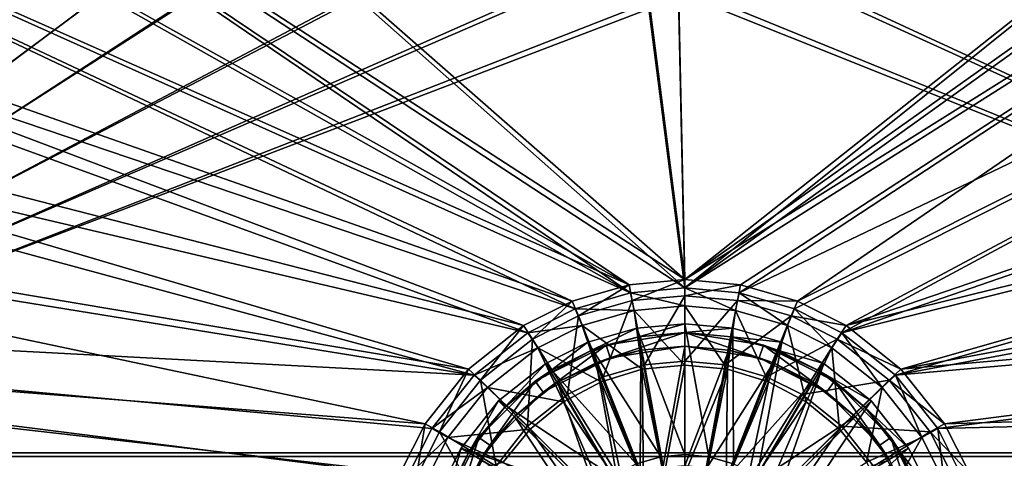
# Model space of a CAD drawing. Header units: metres. Extents: x -904 to 0, y -908 to 0.
# Tile 19 of 154: x -601 to -380, y -741 to -643. Entities that reach past the tile are written whole.
import ezdxf

# ---------------------------------------------------------------- set-up
doc = ezdxf.new("R2010")
doc.units = ezdxf.units.M

msp = doc.modelspace()

# ---------------------------------------------------------------- linework, layer by layer
at = {"layer": 'None012316'}
for points in [[(-462.738312, -712.013245, 111.452499), (-473.719238, -715.170471, 111.452499), (-457.397736, -740.871033, 115.948647)], [(-473.719238, -715.170471, 108.389137), (-462.738312, -712.013245, 108.38913), (-472.983093, -717.030029, 108.797249)], [(-473.719238, -715.170471, 111.452499), (-462.738312, -712.013245, 111.452499), (-473.719238, -715.170471, 108.389137)], [(-473.719238, -715.170471, 108.389137), (-462.738312, -712.013245, 111.452499), (-462.738312, -712.013245, 108.38913)], [(-462.738312, -712.013245, 108.38913), (-462.37439, -713.979797, 108.797249), (-472.983093, -717.030029, 108.797249)], [(-452.002167, -711.028198, 111.452499), (-462.738312, -712.013245, 111.452499), (-452.002167, -740.375977, 115.948647)], [(-462.738312, -712.013245, 108.38913), (-452.002167, -711.028198, 108.38913), (-462.37439, -713.979797, 108.797249)], [(-462.738312, -712.013245, 111.452499), (-452.002167, -711.028198, 111.452499), (-462.738312, -712.013245, 108.38913)], [(-462.738312, -712.013245, 108.38913), (-452.002167, -711.028198, 111.452499), (-452.002167, -711.028198, 108.38913)], [(-462.738312, -712.013245, 111.452499), (-457.397736, -740.871033, 115.948647), (-452.002167, -740.375977, 115.948647)], [(-452.002167, -711.028198, 108.38913), (-452.002167, -713.028137, 108.797249), (-462.37439, -713.979797, 108.797249)], [(-441.265991, -712.013245, 111.452499), (-452.002167, -711.028198, 111.452499), (-446.606567, -740.871033, 115.948647)], [(-452.002167, -711.028198, 111.452499), (-452.002167, -740.375977, 115.948647), (-446.606567, -740.871033, 115.948647)], [(-452.002167, -711.028198, 108.38913), (-441.265991, -712.013245, 108.38913), (-452.002167, -713.028137, 108.797249)], [(-452.002167, -711.028198, 111.452499), (-441.265991, -712.013245, 111.452499), (-452.002167, -711.028198, 108.38913)], [(-452.002167, -711.028198, 108.38913), (-441.265991, -712.013245, 111.452499), (-441.265991, -712.013245, 108.38913)], [(-441.265991, -712.013245, 108.38913), (-441.629944, -713.979797, 108.797249), (-452.002167, -713.028137, 108.797249)], [(-441.265991, -712.013245, 111.452499), (-446.606567, -740.871033, 115.948647), (-441.087372, -742.457947, 115.948647)], [(-441.265991, -712.013245, 108.38913), (-430.285065, -715.170471, 108.389137), (-441.629944, -713.979797, 108.797249)], [(-430.285065, -715.170471, 111.452499), (-441.265991, -712.013245, 111.452499), (-441.087372, -742.457947, 115.948647)], [(-441.265991, -712.013245, 111.452499), (-430.285065, -715.170471, 108.389137), (-441.265991, -712.013245, 108.38913)], [(-441.265991, -712.013245, 111.452499), (-430.285065, -715.170471, 111.452499), (-430.285065, -715.170471, 108.389137)], [(-472.983093, -717.030029, 108.797249), (-462.37439, -713.979797, 108.797249), (-469.616119, -715.817932, 101.509148)], [(-469.616119, -715.817932, 101.509148), (-462.37439, -713.979797, 108.797249), (-452.002167, -713.028137, 101.509148)], [(-469.616119, -715.817932, 101.509148), (-452.002167, -713.028137, 101.509148), (-468.689087, -718.671082, 101.509148)], [(-468.689087, -718.671082, 101.509148), (-452.002167, -713.028137, 101.509148), (-452.002167, -716.028137, 101.509148)], [(-462.37439, -713.979797, 108.797249), (-452.002167, -713.028137, 108.797249), (-452.002167, -713.028137, 101.509148)], [(-452.002167, -713.028137, 101.509148), (-452.002167, -713.028137, 108.797249), (-441.629944, -713.979797, 108.797249)], [(-452.002167, -713.028137, 101.509148), (-441.629944, -713.979797, 108.797249), (-434.388184, -715.817932, 101.509148)], [(-452.002167, -713.028137, 101.509148), (-435.315247, -718.671082, 101.509148), (-452.002167, -716.028137, 101.509148)], [(-452.002167, -713.028137, 101.509148), (-434.388184, -715.817932, 101.509148), (-435.315247, -718.671082, 101.509148)], [(-430.285065, -715.170471, 108.389137), (-431.02121, -717.030029, 108.797249), (-441.629944, -713.979797, 108.797249)], [(-441.629944, -713.979797, 108.797249), (-431.02121, -717.030029, 108.797249), (-434.388184, -715.817932, 101.509148)], [(-485.50592, -723.914185, 101.509148), (-472.983093, -717.030029, 108.797249), (-469.616119, -715.817932, 101.509148)], [(-485.50592, -723.914185, 101.509148), (-469.616119, -715.817932, 101.509148), (-483.742554, -726.341187, 101.509148)], [(-483.742554, -726.341187, 101.509148), (-469.616119, -715.817932, 101.509148), (-468.689087, -718.671082, 101.509148)], [(-473.719238, -715.170471, 111.452499), (-483.130402, -719.90802, 111.452499), (-462.916931, -742.457947, 115.948647)], [(-483.130402, -719.90802, 108.389137), (-473.719238, -715.170471, 108.389137), (-482.076141, -721.607544, 108.797249)], [(-483.130402, -719.90802, 111.452499), (-473.719238, -715.170471, 111.452499), (-483.130402, -719.90802, 108.389137)], [(-483.130402, -719.90802, 108.389137), (-473.719238, -715.170471, 111.452499), (-473.719238, -715.170471, 108.389137)], [(-473.719238, -715.170471, 108.389137), (-472.983093, -717.030029, 108.797249), (-482.076141, -721.607544, 108.797249)], [(-473.719238, -715.170471, 111.452499), (-462.916931, -742.457947, 115.948647), (-457.397736, -740.871033, 115.948647)], [(-468.689087, -718.671082, 101.509148), (-452.002167, -716.028137, 101.509148), (-461.828461, -716.929688, 109.382034)], [(-461.828461, -716.929688, 109.382034), (-452.002167, -716.028137, 109.382034), (-456.936768, -743.362122, 113.182106)], [(-461.828461, -716.929688, 109.382034), (-452.002167, -716.028137, 101.509148), (-452.002167, -716.028137, 109.382034)], [(-452.002167, -716.028137, 109.382034), (-452.002167, -742.909363, 113.182106), (-456.936768, -743.362122, 113.182106)], [(-452.002167, -716.028137, 109.382034), (-442.175842, -716.929688, 109.382034), (-452.002167, -742.909363, 113.182106)], [(-452.002167, -716.028137, 101.509148), (-442.175842, -716.929688, 109.382034), (-452.002167, -716.028137, 109.382034)], [(-452.002167, -716.028137, 101.509148), (-435.315247, -718.671082, 101.509148), (-442.175842, -716.929688, 109.382034)], [(-430.285065, -715.170471, 111.452499), (-441.087372, -742.457947, 115.948647), (-435.776215, -745.209412, 115.948647)], [(-420.873901, -719.90802, 111.452499), (-430.285065, -715.170471, 111.452499), (-435.776215, -745.209412, 115.948647)], [(-434.388184, -715.817932, 101.509148), (-420.261749, -726.341187, 101.509148), (-435.315247, -718.671082, 101.509148)], [(-434.388184, -715.817932, 101.509148), (-431.02121, -717.030029, 108.797249), (-421.928162, -721.607544, 108.797249)], [(-434.388184, -715.817932, 101.509148), (-421.928162, -721.607544, 108.797249), (-418.498383, -723.914185, 101.509148)], [(-434.388184, -715.817932, 101.509148), (-418.498383, -723.914185, 101.509148), (-420.261749, -726.341187, 101.509148)], [(-430.285065, -715.170471, 108.389137), (-420.873901, -719.90802, 108.389137), (-431.02121, -717.030029, 108.797249)], [(-430.285065, -715.170471, 111.452499), (-420.873901, -719.90802, 111.452499), (-430.285065, -715.170471, 108.389137)], [(-430.285065, -715.170471, 108.389137), (-420.873901, -719.90802, 111.452499), (-420.873901, -719.90802, 108.389137)], [(-485.50592, -723.914185, 101.509148), (-482.076141, -721.607544, 108.797249), (-472.983093, -717.030029, 108.797249)], [(-483.742554, -726.341187, 101.509148), (-468.689087, -718.671082, 101.509148), (-480.49469, -724.15686, 109.382034)], [(-468.689087, -718.671082, 101.509148), (-471.878845, -719.819397, 109.382034), (-480.49469, -724.15686, 109.382034)], [(-471.878845, -719.819397, 109.382034), (-461.828461, -716.929688, 109.382034), (-461.984436, -744.813416, 113.182106)], [(-471.878845, -719.819397, 109.382034), (-468.689087, -718.671082, 101.509148), (-461.828461, -716.929688, 109.382034)], [(-461.828461, -716.929688, 109.382034), (-456.936768, -743.362122, 113.182106), (-461.984436, -744.813416, 113.182106)], [(-442.175842, -716.929688, 109.382034), (-447.067535, -743.362122, 113.182106), (-452.002167, -742.909363, 113.182106)], [(-442.175842, -716.929688, 109.382034), (-432.125488, -719.819397, 109.382034), (-447.067535, -743.362122, 113.182106)], [(-435.315247, -718.671082, 101.509148), (-432.125488, -719.819397, 109.382034), (-442.175842, -716.929688, 109.382034)], [(-435.315247, -718.671082, 101.509148), (-420.261749, -726.341187, 101.509148), (-432.125488, -719.819397, 109.382034)], [(-420.873901, -719.90802, 108.389137), (-421.928162, -721.607544, 108.797249), (-431.02121, -717.030029, 108.797249)], [(-483.130402, -719.90802, 111.452499), (-493.721405, -728.308838, 111.452499), (-468.228088, -745.209412, 115.948647)], [(-493.721405, -728.308838, 108.389137), (-483.130402, -719.90802, 108.389137), (-492.307251, -729.723022, 108.797249)], [(-493.721405, -728.308838, 111.452499), (-483.130402, -719.90802, 111.452499), (-493.721405, -728.308838, 108.389137)], [(-493.721405, -728.308838, 108.389137), (-483.130402, -719.90802, 111.452499), (-483.130402, -719.90802, 108.389137)], [(-483.130402, -719.90802, 108.389137), (-482.076141, -721.607544, 108.797249), (-492.307251, -729.723022, 108.797249)], [(-483.130402, -719.90802, 111.452499), (-468.228088, -745.209412, 115.948647), (-462.916931, -742.457947, 115.948647)], [(-480.49469, -724.15686, 109.382034), (-471.878845, -719.819397, 109.382034), (-466.841797, -747.329834, 113.182106)], [(-471.878845, -719.819397, 109.382034), (-461.984436, -744.813416, 113.182106), (-466.841797, -747.329834, 113.182106)], [(-432.125488, -719.819397, 109.382034), (-442.019897, -744.813416, 113.182106), (-447.067535, -743.362122, 113.182106)], [(-432.125488, -719.819397, 109.382034), (-423.509644, -724.15686, 109.382034), (-442.019897, -744.813416, 113.182106)], [(-420.873901, -719.90802, 111.452499), (-435.776215, -745.209412, 115.948647), (-431.034943, -749.060913, 115.948647)], [(-420.261749, -726.341187, 101.509148), (-423.509644, -724.15686, 109.382034), (-432.125488, -719.819397, 109.382034)], [(-410.282898, -728.308838, 111.452499), (-420.873901, -719.90802, 111.452499), (-431.034943, -749.060913, 115.948647)], [(-420.873901, -719.90802, 108.389137), (-410.282898, -728.308838, 108.389137), (-421.928162, -721.607544, 108.797249)], [(-420.873901, -719.90802, 111.452499), (-410.282898, -728.308838, 111.452499), (-420.873901, -719.90802, 108.389137)], [(-420.873901, -719.90802, 108.389137), (-410.282898, -728.308838, 111.452499), (-410.282898, -728.308838, 108.389137)], [(-492.307251, -729.723022, 108.797249), (-482.076141, -721.607544, 108.797249), (-485.50592, -723.914185, 101.509148)], [(-410.282898, -728.308838, 108.389137), (-411.697083, -729.723022, 108.797249), (-421.928162, -721.607544, 108.797249)], [(-421.928162, -721.607544, 108.797249), (-411.697083, -729.723022, 108.797249), (-418.498383, -723.914185, 101.509148)], [(-498.116119, -736.524353, 101.509148), (-492.307251, -729.723022, 108.797249), (-485.50592, -723.914185, 101.509148)], [(-498.116119, -736.524353, 101.509148), (-485.50592, -723.914185, 101.509148), (-495.689087, -738.28772, 101.509148)], [(-495.689087, -738.28772, 101.509148), (-485.50592, -723.914185, 101.509148), (-483.742554, -726.341187, 101.509148)], [(-490.185913, -731.84436, 109.382034), (-480.49469, -724.15686, 109.382034), (-471.178009, -750.852295, 113.182106)], [(-483.742554, -726.341187, 101.509148), (-480.49469, -724.15686, 109.382034), (-490.185913, -731.84436, 109.382034)], [(-480.49469, -724.15686, 109.382034), (-466.841797, -747.329834, 113.182106), (-471.178009, -750.852295, 113.182106)], [(-423.509644, -724.15686, 109.382034), (-437.162506, -747.329834, 113.182106), (-442.019897, -744.813416, 113.182106)], [(-423.509644, -724.15686, 109.382034), (-413.81839, -731.84436, 109.382034), (-437.162506, -747.329834, 113.182106)], [(-423.509644, -724.15686, 109.382034), (-420.261749, -726.341187, 101.509148), (-413.81839, -731.84436, 109.382034)], [(-418.498383, -723.914185, 101.509148), (-408.315247, -738.28772, 101.509148), (-420.261749, -726.341187, 101.509148)], [(-418.498383, -723.914185, 101.509148), (-411.697083, -729.723022, 108.797249), (-405.888184, -736.524353, 101.509148)], [(-418.498383, -723.914185, 101.509148), (-405.888184, -736.524353, 101.509148), (-408.315247, -738.28772, 101.509148)], [(-495.689087, -738.28772, 101.509148), (-483.742554, -726.341187, 101.509148), (-490.185913, -731.84436, 109.382034)], [(-420.261749, -726.341187, 101.509148), (-408.315247, -738.28772, 101.509148), (-413.81839, -731.84436, 109.382034)], [(-493.721405, -728.308838, 111.452499), (-502.122253, -738.899902, 111.452499), (-472.96936, -749.060913, 115.948647)], [(-502.122253, -738.899902, 108.389137), (-493.721405, -728.308838, 108.389137), (-500.42276, -739.954163, 108.797249)], [(-502.122253, -738.899902, 108.389137), (-502.122253, -738.899902, 111.452499), (-493.721405, -728.308838, 111.452499)], [(-502.122253, -738.899902, 108.389137), (-493.721405, -728.308838, 111.452499), (-493.721405, -728.308838, 108.389137)], [(-493.721405, -728.308838, 108.389137), (-492.307251, -729.723022, 108.797249), (-500.42276, -739.954163, 108.797249)], [(-500.42276, -739.954163, 108.797249), (-492.307251, -729.723022, 108.797249), (-498.116119, -736.524353, 101.509148)], [(-493.721405, -728.308838, 111.452499), (-472.96936, -749.060913, 115.948647), (-468.228088, -745.209412, 115.948647)], [(-410.282898, -728.308838, 111.452499), (-431.034943, -749.060913, 115.948647), (-427.183472, -753.802185, 115.948647)], [(-401.88205, -738.899902, 111.452499), (-410.282898, -728.308838, 111.452499), (-427.183472, -753.802185, 115.948647)], [(-410.282898, -728.308838, 108.389137), (-401.88205, -738.899902, 108.389137), (-411.697083, -729.723022, 108.797249)], [(-401.88205, -738.899902, 108.389137), (-403.581543, -739.954163, 108.797249), (-411.697083, -729.723022, 108.797249)], [(-411.697083, -729.723022, 108.797249), (-403.581543, -739.954163, 108.797249), (-405.888184, -736.524353, 101.509148)], [(-410.282898, -728.308838, 111.452499), (-401.88205, -738.899902, 111.452499), (-410.282898, -728.308838, 108.389137)], [(-410.282898, -728.308838, 108.389137), (-401.88205, -738.899902, 111.452499), (-401.88205, -738.899902, 108.389137)], [(-497.873444, -741.535583, 109.382034), (-490.185913, -731.84436, 109.382034), (-474.700439, -755.188477, 113.182106)], [(-495.689087, -738.28772, 101.509148), (-490.185913, -731.84436, 109.382034), (-497.873444, -741.535583, 109.382034)], [(-490.185913, -731.84436, 109.382034), (-471.178009, -750.852295, 113.182106), (-474.700439, -755.188477, 113.182106)], [(-413.81839, -731.84436, 109.382034), (-432.826294, -750.852295, 113.182106), (-437.162506, -747.329834, 113.182106)], [(-413.81839, -731.84436, 109.382034), (-406.130859, -741.535583, 109.382034), (-432.826294, -750.852295, 113.182106)], [(-413.81839, -731.84436, 109.382034), (-408.315247, -738.28772, 101.509148), (-406.130859, -741.535583, 109.382034)], [(-506.212372, -752.414185, 101.509148), (-500.42276, -739.954163, 108.797249), (-498.116119, -736.524353, 101.509148)], [(-506.212372, -752.414185, 101.509148), (-498.116119, -736.524353, 101.509148), (-503.359222, -753.341187, 101.509148)], [(-503.359222, -753.341187, 101.509148), (-498.116119, -736.524353, 101.509148), (-495.689087, -738.28772, 101.509148)], [(-405.888184, -736.524353, 101.509148), (-400.645111, -753.341187, 101.509148), (-408.315247, -738.28772, 101.509148)], [(-405.888184, -736.524353, 101.509148), (-403.581543, -739.954163, 108.797249), (-399.004028, -749.04718, 108.797256)], [(-405.888184, -736.524353, 101.509148), (-399.004028, -749.04718, 108.797256), (-397.791931, -752.414185, 101.509148)], [(-405.888184, -736.524353, 101.509148), (-397.791931, -752.414185, 101.509148), (-400.645111, -753.341187, 101.509148)], [(-503.359222, -753.341187, 101.509148), (-495.689087, -738.28772, 101.509148), (-502.210907, -750.151428, 109.382034)], [(-502.210907, -750.151428, 109.382034), (-495.689087, -738.28772, 101.509148), (-497.873444, -741.535583, 109.382034)], [(-408.315247, -738.28772, 101.509148), (-400.645111, -753.341187, 101.509148), (-406.130859, -741.535583, 109.382034)], [(-502.122253, -738.899902, 111.452499), (-506.859802, -748.311035, 111.452507), (-476.820862, -753.802185, 115.948647)], [(-506.859802, -748.311035, 108.389137), (-502.122253, -738.899902, 108.389137), (-505.000275, -749.04718, 108.797256)], [(-506.859802, -748.311035, 108.389137), (-506.859802, -748.311035, 111.452507), (-502.122253, -738.899902, 108.389137)], [(-506.859802, -748.311035, 111.452507), (-502.122253, -738.899902, 111.452499), (-502.122253, -738.899902, 108.389137)], [(-505.000275, -749.04718, 108.797256), (-500.42276, -739.954163, 108.797249), (-506.212372, -752.414185, 101.509148)], [(-502.122253, -738.899902, 108.389137), (-500.42276, -739.954163, 108.797249), (-505.000275, -749.04718, 108.797256)], [(-502.122253, -738.899902, 111.452499), (-476.820862, -753.802185, 115.948647), (-472.96936, -749.060913, 115.948647)], [(-457.397736, -740.871033, 115.948647), (-462.916931, -742.457947, 115.948647), (-452.002167, -770.028137, 117.452507)], [(-452.002167, -740.375977, 115.948647), (-457.397736, -740.871033, 115.948647), (-452.002167, -770.028137, 117.452507)], [(-446.606567, -740.871033, 115.948647), (-452.002167, -740.375977, 115.948647), (-452.002167, -770.028137, 117.452507)], [(-441.087372, -742.457947, 115.948647), (-446.606567, -740.871033, 115.948647), (-452.002167, -770.028137, 117.452507)], [(-401.88205, -738.899902, 111.452499), (-427.183472, -753.802185, 115.948647), (-424.431946, -759.113342, 115.948647)], [(-397.144501, -748.311035, 111.452507), (-401.88205, -738.899902, 111.452499), (-424.431946, -759.113342, 115.948647)], [(-401.88205, -738.899902, 108.389137), (-397.144501, -748.311035, 108.389137), (-403.581543, -739.954163, 108.797249)], [(-397.144501, -748.311035, 108.389137), (-399.004028, -749.04718, 108.797256), (-403.581543, -739.954163, 108.797249)], [(-401.88205, -738.899902, 111.452499), (-397.144501, -748.311035, 111.452507), (-401.88205, -738.899902, 108.389137)], [(-401.88205, -738.899902, 108.389137), (-397.144501, -748.311035, 111.452507), (-397.144501, -748.311035, 108.389137)]]:
    msp.add_3dface(points, dxfattribs=at)
at = {"layer": 'None012346'}
for points in [[(-845.314697, -356.196716, 116.153923), (-532.85614, -69.952972, 123.649483), (-452.00235, -701.143799, 107.12117)], [(-532.85614, -69.952972, 123.649483), (-465.701691, -69.252586, 123.667824), (-452.00235, -701.143799, 107.12117)], [(-452.00235, -701.143799, 107.12117), (-465.701691, -69.252586, 123.667824), (-71.672775, -399.771973, 115.012871)], [(-533.266968, -71.798462, 126.602188), (-842.800293, -356.543121, 119.145882), (-452.00235, -703.006531, 110.073418)], [(-452.00235, -703.006531, 110.073418), (-465.757965, -71.129059, 126.619713), (-533.266968, -71.798462, 126.602188)], [(-73.59713, -399.498657, 118.021057), (-465.757965, -71.129059, 126.619713), (-452.00235, -703.006531, 110.073418)], [(-844.886475, -445.980347, 113.802856), (-845.314697, -356.196716, 116.153923), (-452.00235, -701.143799, 107.12117)], [(-842.800293, -356.543121, 119.145882), (-842.353821, -446.758545, 116.783508), (-452.00235, -703.006531, 110.073418)], [(-75.414772, -432.511597, 117.156578), (-73.59713, -399.498657, 118.021057), (-452.00235, -703.006531, 110.073418)], [(-71.672775, -399.771973, 115.012871), (-73.531425, -432.316986, 114.160645), (-452.00235, -701.143799, 107.12117)], [(-73.531425, -432.316986, 114.160645), (-74.874588, -464.850952, 113.308716), (-452.00235, -701.143799, 107.12117)], [(-75.414772, -432.511597, 117.156578), (-452.00235, -703.006531, 110.073418), (-76.726997, -465.369781, 116.296158)], [(-464.463654, -702.286743, 107.09124), (-843.877563, -490.322754, 112.641716), (-844.886475, -445.980347, 113.802856)], [(-464.463654, -702.286743, 107.09124), (-844.886475, -445.980347, 113.802856), (-452.00235, -701.143799, 107.12117)], [(-452.00235, -703.006531, 110.073418), (-842.353821, -446.758545, 116.783508), (-464.138885, -704.11969, 110.044273)], [(-842.353821, -446.758545, 116.783508), (-841.376831, -491.281616, 115.61763), (-464.138885, -704.11969, 110.044273)], [(-452.00235, -701.143799, 107.12117), (-74.874588, -464.850952, 113.308716), (-439.541016, -702.286743, 107.09124)], [(-452.00235, -703.006531, 110.073418), (-439.865814, -704.11969, 110.044273), (-76.726997, -465.369781, 116.296158)], [(-76.726997, -465.369781, 116.296158), (-439.865814, -704.11969, 110.044273), (-77.852707, -530.450745, 114.591949)], [(-74.874588, -464.850952, 113.308716), (-426.795593, -705.950073, 106.995316), (-439.541016, -702.286743, 107.09124)], [(-74.874588, -464.850952, 113.308716), (-76.020103, -529.826416, 111.607269), (-426.795593, -705.950073, 106.995316)], [(-842.35553, -534.305054, 111.489998), (-843.877563, -490.322754, 112.641716), (-464.463654, -702.286743, 107.09124)], [(-464.138885, -704.11969, 110.044273), (-841.376831, -491.281616, 115.61763), (-839.916687, -535.261536, 114.465981)], [(-439.865814, -704.11969, 110.044273), (-427.452545, -707.6875, 109.950844), (-77.852707, -530.450745, 114.591949)], [(-77.852707, -530.450745, 114.591949), (-427.452545, -707.6875, 109.950844), (-416.817261, -713.039001, 109.810707)], [(-76.020103, -529.826416, 111.607269), (-415.876404, -711.444336, 106.85144), (-426.795593, -705.950073, 106.995316)], [(-416.817261, -713.039001, 109.810707), (-77.015099, -595.536011, 112.887634), (-77.852707, -530.450745, 114.591949)], [(-76.020103, -529.826416, 111.607269), (-75.124039, -594.647217, 109.909882), (-415.876404, -711.444336, 106.85144)], [(-840.328796, -577.997498, 110.345871), (-842.35553, -534.305054, 111.489998), (-477.209106, -705.950073, 106.995316)], [(-477.209106, -705.950073, 106.995316), (-842.35553, -534.305054, 111.489998), (-464.463654, -702.286743, 107.09124)], [(-464.138885, -704.11969, 110.044273), (-839.916687, -535.261536, 114.465981), (-476.552124, -707.6875, 109.950844)], [(-839.916687, -535.261536, 114.465981), (-837.653748, -585.240784, 113.157227), (-476.552124, -707.6875, 109.950844)], [(-837.800415, -621.498779, 109.206749), (-840.328796, -577.997498, 110.345871), (-488.128265, -711.444336, 106.85144)], [(-488.128265, -711.444336, 106.85144), (-840.328796, -577.997498, 110.345871), (-477.209106, -705.950073, 106.995316)], [(-476.552124, -707.6875, 109.950844), (-837.653748, -585.240784, 113.157227), (-487.187408, -713.039001, 109.810707)], [(-837.653748, -585.240784, 113.157227), (-834.998535, -631.202759, 111.953667), (-487.187408, -713.039001, 109.810707)], [(-75.124039, -594.647217, 109.909882), (-73.914162, -627.004456, 109.062576), (-415.876404, -711.444336, 106.85144)], [(-75.861374, -628.068481, 112.035744), (-77.015099, -595.536011, 112.887634), (-416.817261, -713.039001, 109.810707)], [(-834.768188, -664.913208, 108.069901), (-837.800415, -621.498779, 109.206749), (-500.425354, -721.194397, 106.596123)], [(-500.425354, -721.194397, 106.596123), (-837.800415, -621.498779, 109.206749), (-488.128265, -711.444336, 106.85144)], [(-404.84137, -722.534546, 109.562057), (-75.861374, -628.068481, 112.035744), (-416.817261, -713.039001, 109.810707)], [(-415.876404, -711.444336, 106.85144), (-73.914162, -627.004456, 109.062576), (-403.579315, -721.194397, 106.596123)], [(-404.84137, -722.534546, 109.562057), (-74.219559, -660.599548, 111.183884), (-75.861374, -628.068481, 112.035744)], [(-73.914162, -627.004456, 109.062576), (-72.197174, -659.332336, 108.216042), (-403.579315, -721.194397, 106.596123)], [(-487.187408, -713.039001, 109.810707), (-834.998535, -631.202759, 111.953667), (-499.1633, -722.534546, 109.562057)], [(-834.998535, -631.202759, 111.953667), (-832.430176, -668.551636, 110.975655), (-499.1633, -722.534546, 109.562057)], [(-403.579315, -721.194397, 106.596123), (-72.197174, -659.332336, 108.216042), (-69.972954, -691.634094, 107.370193)], [(-72.084244, -693.232727, 110.329353), (-74.219559, -660.599548, 111.183884), (-404.84137, -722.534546, 109.562057)], [(-831.226318, -708.327942, 106.933044), (-834.768188, -664.913208, 108.069901), (-510.178772, -733.487244, 106.274223)], [(-510.178772, -733.487244, 106.274223), (-834.768188, -664.913208, 108.069901), (-500.425354, -721.194397, 106.596123)], [(-499.1633, -722.534546, 109.562057), (-832.430176, -668.551636, 110.975655), (-829.558289, -705.071228, 110.019356)], [(-403.579315, -721.194397, 106.596123), (-69.972954, -691.634094, 107.370193), (-393.825928, -733.487244, 106.274223)], [(-69.972954, -691.634094, 107.370193), (-67.241051, -723.909851, 106.525017), (-393.825928, -733.487244, 106.274223)], [(-395.34259, -734.506348, 109.248566), (-72.084244, -693.232727, 110.329353), (-404.84137, -722.534546, 109.562057)], [(-69.393501, -726.651489, 109.454254), (-72.084244, -693.232727, 110.329353), (-395.34259, -734.506348, 109.248566)], [(-464.463654, -702.286743, 107.09124), (-452.00235, -701.143799, 107.12117), (-463.775513, -705.821716, 100.031197)], [(-452.00235, -701.143799, 107.12117), (-452.00235, -704.741882, 100.059471), (-463.775513, -705.821716, 100.031197)], [(-452.00235, -704.741882, 100.059471), (-452.00235, -701.143799, 107.12117), (-439.541016, -702.286743, 107.09124)], [(-477.209106, -705.950073, 106.995316), (-464.463654, -702.286743, 107.09124), (-475.817078, -709.282715, 99.940567)], [(-464.463654, -702.286743, 107.09124), (-463.775513, -705.821716, 100.031197), (-475.817078, -709.282715, 99.940567)], [(-452.00235, -707.030823, 102.175316), (-452.00235, -703.006531, 110.073418), (-464.138885, -704.11969, 110.044273)], [(-440.229187, -705.821716, 100.031197), (-452.00235, -704.741882, 100.059471), (-439.541016, -702.286743, 107.09124)], [(-439.865814, -704.11969, 110.044273), (-452.00235, -703.006531, 110.073418), (-440.635468, -708.073364, 102.148018)], [(-452.00235, -703.006531, 110.073418), (-452.00235, -707.030823, 102.175316), (-440.635468, -708.073364, 102.148018)], [(-440.229187, -705.821716, 100.031197), (-439.541016, -702.286743, 107.09124), (-426.795593, -705.950073, 106.995316)], [(-514.015442, -745.137939, 108.970169), (-829.558289, -705.071228, 110.019356), (-667.608093, -831.66803, 106.7043)], [(-514.015442, -745.137939, 108.970169), (-508.662079, -734.506348, 109.248566), (-829.558289, -705.071228, 110.019356)], [(-508.662079, -734.506348, 109.248566), (-499.1633, -722.534546, 109.562057), (-829.558289, -705.071228, 110.019356)], [(-463.369202, -708.073364, 102.148018), (-464.138885, -704.11969, 110.044273), (-476.552124, -707.6875, 109.950844)], [(-463.369202, -708.073364, 102.148018), (-452.00235, -707.030823, 102.175316), (-464.138885, -704.11969, 110.044273)], [(-463.775513, -705.821716, 100.031197), (-452.00235, -704.741882, 100.059471), (-461.062958, -720.249146, 91.044128)], [(-452.00235, -704.741882, 100.059471), (-452.00235, -719.418091, 91.065895), (-461.062958, -720.249146, 91.044128)], [(-452.00235, -719.418091, 91.065895), (-452.00235, -704.741882, 100.059471), (-440.229187, -705.821716, 100.031197)], [(-439.865814, -704.11969, 110.044273), (-440.635468, -708.073364, 102.148018), (-429.00943, -711.414917, 102.060509)], [(-427.452545, -707.6875, 109.950844), (-439.865814, -704.11969, 110.044273), (-429.00943, -711.414917, 102.060509)], [(-488.128265, -711.444336, 106.85144), (-477.209106, -705.950073, 106.995316), (-486.134735, -714.474487, 99.804619)], [(-474.995239, -711.414917, 102.060509), (-476.552124, -707.6875, 109.950844), (-487.187408, -713.039001, 109.810707)], [(-477.209106, -705.950073, 106.995316), (-475.817078, -709.282715, 99.940567), (-486.134735, -714.474487, 99.804619)], [(-474.995239, -711.414917, 102.060509), (-463.369202, -708.073364, 102.148018), (-476.552124, -707.6875, 109.950844)], [(-475.817078, -709.282715, 99.940567), (-463.775513, -705.821716, 100.031197), (-470.33017, -722.91272, 90.97438)], [(-463.775513, -705.821716, 100.031197), (-461.062958, -720.249146, 91.044128), (-470.33017, -722.91272, 90.97438)], [(-452.00235, -720.300842, 94.043419), (-452.00235, -707.030823, 102.175316), (-463.369202, -708.073364, 102.148018)], [(-442.941711, -720.249146, 91.044128), (-452.00235, -719.418091, 91.065895), (-440.229187, -705.821716, 100.031197)], [(-440.635468, -708.073364, 102.148018), (-452.00235, -707.030823, 102.175316), (-442.453613, -721.240173, 94.018822)], [(-452.00235, -707.030823, 102.175316), (-452.00235, -720.300842, 94.043419), (-442.453613, -721.240173, 94.018822)], [(-442.941711, -720.249146, 91.044128), (-440.229187, -705.821716, 100.031197), (-428.187592, -709.282715, 99.940567)], [(-428.187592, -709.282715, 99.940567), (-440.229187, -705.821716, 100.031197), (-426.795593, -705.950073, 106.995316)], [(-427.452545, -707.6875, 109.950844), (-429.00943, -711.414917, 102.060509), (-419.046936, -716.428101, 101.929237)], [(-428.187592, -709.282715, 99.940567), (-426.795593, -705.950073, 106.995316), (-415.876404, -711.444336, 106.85144)], [(-416.817261, -713.039001, 109.810707), (-427.452545, -707.6875, 109.950844), (-419.046936, -716.428101, 101.929237)], [(-515.674927, -744.40271, 105.988396), (-665.823181, -833.867004, 103.645691), (-831.226318, -708.327942, 106.933044)], [(-515.674927, -744.40271, 105.988396), (-831.226318, -708.327942, 106.933044), (-510.178772, -733.487244, 106.274223)], [(-486.134735, -714.474487, 99.804619), (-475.817078, -709.282715, 99.940567), (-478.276703, -726.912109, 90.869652)], [(-475.817078, -709.282715, 99.940567), (-470.33017, -722.91272, 90.97438), (-478.276703, -726.912109, 90.869652)], [(-461.551056, -721.240173, 94.018822), (-463.369202, -708.073364, 102.148018), (-474.995239, -711.414917, 102.060509)], [(-461.551056, -721.240173, 94.018822), (-452.00235, -720.300842, 94.043419), (-463.369202, -708.073364, 102.148018)], [(-433.6745, -722.91272, 90.97438), (-442.941711, -720.249146, 91.044128), (-428.187592, -709.282715, 99.940567)], [(-440.635468, -708.073364, 102.148018), (-442.453613, -721.240173, 94.018822), (-433.262878, -724.025513, 93.945885)], [(-429.00943, -711.414917, 102.060509), (-440.635468, -708.073364, 102.148018), (-433.262878, -724.025513, 93.945885)], [(-433.6745, -722.91272, 90.97438), (-428.187592, -709.282715, 99.940567), (-417.869965, -714.474487, 99.804619)], [(-417.869965, -714.474487, 99.804619), (-428.187592, -709.282715, 99.940567), (-415.876404, -711.444336, 106.85144)], [(-500.425354, -721.194397, 106.596123), (-488.128265, -711.444336, 106.85144), (-497.751282, -723.685242, 99.563423)], [(-488.128265, -711.444336, 106.85144), (-486.134735, -714.474487, 99.804619), (-497.751282, -723.685242, 99.563423)], [(-484.957733, -716.428101, 101.929237), (-474.995239, -711.414917, 102.060509), (-487.187408, -713.039001, 109.810707)], [(-470.741791, -724.025513, 93.945885), (-474.995239, -711.414917, 102.060509), (-484.957733, -716.428101, 101.929237)], [(-470.741791, -724.025513, 93.945885), (-461.551056, -721.240173, 94.018822), (-474.995239, -711.414917, 102.060509)], [(-429.00943, -711.414917, 102.060509), (-433.262878, -724.025513, 93.945885), (-424.792358, -728.549866, 93.827415)], [(-419.046936, -716.428101, 101.929237), (-429.00943, -711.414917, 102.060509), (-424.792358, -728.549866, 93.827415)], [(-417.869965, -714.474487, 99.804619), (-415.876404, -711.444336, 106.85144), (-403.579315, -721.194397, 106.596123)], [(-484.957733, -716.428101, 101.929237), (-487.187408, -713.039001, 109.810707), (-499.1633, -722.534546, 109.562057)], [(-497.751282, -723.685242, 99.563423), (-486.134735, -714.474487, 99.804619), (-487.210724, -733.996887, 90.684135)], [(-486.134735, -714.474487, 99.804619), (-478.276703, -726.912109, 90.869652), (-487.210724, -733.996887, 90.684135)], [(-425.727966, -726.912109, 90.869652), (-433.6745, -722.91272, 90.97438), (-417.869965, -714.474487, 99.804619)], [(-425.727966, -726.912109, 90.869652), (-417.869965, -714.474487, 99.804619), (-406.253418, -723.685242, 99.563423)], [(-416.817261, -713.039001, 109.810707), (-419.046936, -716.428101, 101.929237), (-407.832184, -725.320435, 101.696388)], [(-406.253418, -723.685242, 99.563423), (-417.869965, -714.474487, 99.804619), (-403.579315, -721.194397, 106.596123)], [(-404.84137, -722.534546, 109.562057), (-416.817261, -713.039001, 109.810707), (-407.832184, -725.320435, 101.696388)], [(-496.172485, -725.320435, 101.696388), (-484.957733, -716.428101, 101.929237), (-499.1633, -722.534546, 109.562057)], [(-479.212311, -728.549866, 93.827415), (-484.957733, -716.428101, 101.929237), (-496.172485, -725.320435, 101.696388)], [(-479.212311, -728.549866, 93.827415), (-470.741791, -724.025513, 93.945885), (-484.957733, -716.428101, 101.929237)], [(-419.046936, -716.428101, 101.929237), (-424.792358, -728.549866, 93.827415), (-417.367615, -734.639282, 93.667953)], [(-407.832184, -725.320435, 101.696388), (-419.046936, -716.428101, 101.929237), (-417.367615, -734.639282, 93.667953)], [(-510.178772, -733.487244, 106.274223), (-500.425354, -721.194397, 106.596123), (-506.965149, -735.297791, 99.259338)], [(-500.425354, -721.194397, 106.596123), (-497.751282, -723.685242, 99.563423), (-506.965149, -735.297791, 99.259338)], [(-470.33017, -722.91272, 90.97438), (-461.062958, -720.249146, 91.044128), (-452.00235, -769.192566, 89.738754)], [(-461.551056, -721.240173, 94.018822), (-456.721466, -745.251282, 93.378387), (-452.00235, -720.300842, 94.043419)], [(-461.062958, -720.249146, 91.044128), (-452.00235, -719.418091, 91.065895), (-452.00235, -769.192566, 89.738754)], [(-456.721466, -745.251282, 93.378387), (-452.00235, -744.786621, 93.390556), (-452.00235, -720.300842, 94.043419)], [(-452.00235, -719.418091, 91.065895), (-442.941711, -720.249146, 91.044128), (-452.00235, -769.192566, 89.738754)], [(-442.941711, -720.249146, 91.044128), (-433.6745, -722.91272, 90.97438), (-452.00235, -769.192566, 89.738754)], [(-442.453613, -721.240173, 94.018822), (-452.00235, -720.300842, 94.043419), (-452.00235, -744.786621, 93.390556)], [(-406.253418, -723.685242, 99.563423), (-403.579315, -721.194397, 106.596123), (-393.825928, -733.487244, 106.274223)], [(-496.172485, -725.320435, 101.696388), (-499.1633, -722.534546, 109.562057), (-508.662079, -734.506348, 109.248566)], [(-478.276703, -726.912109, 90.869652), (-470.33017, -722.91272, 90.97438), (-452.00235, -769.192566, 89.738754)], [(-470.741791, -724.025513, 93.945885), (-461.286285, -746.613892, 93.342705), (-461.551056, -721.240173, 94.018822)], [(-461.286285, -746.613892, 93.342705), (-456.721466, -745.251282, 93.378387), (-461.551056, -721.240173, 94.018822)], [(-442.453613, -721.240173, 94.018822), (-452.00235, -744.786621, 93.390556), (-447.283203, -745.251282, 93.378387)], [(-433.6745, -722.91272, 90.97438), (-425.727966, -726.912109, 90.869652), (-452.00235, -769.192566, 89.738754)], [(-442.718384, -746.613892, 93.342705), (-442.453613, -721.240173, 94.018822), (-447.283203, -745.251282, 93.378387)], [(-433.262878, -724.025513, 93.945885), (-442.453613, -721.240173, 94.018822), (-442.718384, -746.613892, 93.342705)], [(-404.84137, -722.534546, 109.562057), (-407.832184, -725.320435, 101.696388), (-398.936859, -736.531311, 101.402817)], [(-395.34259, -734.506348, 109.248566), (-404.84137, -722.534546, 109.562057), (-398.936859, -736.531311, 101.402817)], [(-505.067841, -736.531311, 101.402817), (-496.172485, -725.320435, 101.696388), (-508.662079, -734.506348, 109.248566)], [(-506.965149, -735.297791, 99.259338), (-497.751282, -723.685242, 99.563423), (-494.297943, -742.927856, 90.450272)], [(-486.637054, -734.639282, 93.667953), (-496.172485, -725.320435, 101.696388), (-505.067841, -736.531311, 101.402817)], [(-497.751282, -723.685242, 99.563423), (-487.210724, -733.996887, 90.684135), (-494.297943, -742.927856, 90.450272)], [(-486.637054, -734.639282, 93.667953), (-479.212311, -728.549866, 93.827415), (-496.172485, -725.320435, 101.696388)], [(-479.212311, -728.549866, 93.827415), (-465.492737, -748.823547, 93.284843), (-470.741791, -724.025513, 93.945885)], [(-465.492737, -748.823547, 93.284843), (-461.286285, -746.613892, 93.342705), (-470.741791, -724.025513, 93.945885)], [(-438.511932, -748.823547, 93.284843), (-433.262878, -724.025513, 93.945885), (-442.718384, -746.613892, 93.342705)], [(-424.792358, -728.549866, 93.827415), (-433.262878, -724.025513, 93.945885), (-438.511932, -748.823547, 93.284843)], [(-416.793945, -733.996887, 90.684135), (-425.727966, -726.912109, 90.869652), (-406.253418, -723.685242, 99.563423)], [(-407.832184, -725.320435, 101.696388), (-417.367615, -734.639282, 93.667953), (-411.274048, -742.059814, 93.47364)], [(-416.793945, -733.996887, 90.684135), (-406.253418, -723.685242, 99.563423), (-397.03952, -735.297791, 99.259338)], [(-398.936859, -736.531311, 101.402817), (-407.832184, -725.320435, 101.696388), (-411.274048, -742.059814, 93.47364)], [(-397.03952, -735.297791, 99.259338), (-406.253418, -723.685242, 99.563423), (-393.825928, -733.487244, 106.274223)], [(-393.825928, -733.487244, 106.274223), (-67.241051, -723.909851, 106.525017), (-388.329742, -744.40271, 105.988396)], [(-67.241051, -723.909851, 106.525017), (-221.515747, -834.223022, 103.636368), (-388.329742, -744.40271, 105.988396)], [(-487.210724, -733.996887, 90.684135), (-478.276703, -726.912109, 90.869652), (-452.00235, -769.192566, 89.738754)], [(-425.727966, -726.912109, 90.869652), (-416.793945, -733.996887, 90.684135), (-452.00235, -769.192566, 89.738754)], [(-389.989258, -745.137939, 108.970169), (-69.393501, -726.651489, 109.454254), (-395.34259, -734.506348, 109.248566)], [(-220.231979, -832.017883, 106.695137), (-69.393501, -726.651489, 109.454254), (-389.989258, -745.137939, 108.970169)], [(-486.637054, -734.639282, 93.667953), (-469.18811, -751.824097, 93.206276), (-479.212311, -728.549866, 93.827415)], [(-469.18811, -751.824097, 93.206276), (-465.492737, -748.823547, 93.284843), (-479.212311, -728.549866, 93.827415)], [(-434.816559, -751.824097, 93.206276), (-424.792358, -728.549866, 93.827415), (-438.511932, -748.823547, 93.284843)], [(-417.367615, -734.639282, 93.667953), (-424.792358, -728.549866, 93.827415), (-434.816559, -751.824097, 93.206276)], [(-515.674927, -744.40271, 105.988396), (-510.178772, -733.487244, 106.274223), (-512.158691, -745.611877, 98.989258)], [(-510.178772, -733.487244, 106.274223), (-506.965149, -735.297791, 99.259338), (-512.158691, -745.611877, 98.989258)], [(-494.297943, -742.927856, 90.450272), (-487.210724, -733.996887, 90.684135), (-452.00235, -769.192566, 89.738754)], [(-416.793945, -733.996887, 90.684135), (-409.706726, -742.927856, 90.450272), (-452.00235, -769.192566, 89.738754)], [(-409.706726, -742.927856, 90.450272), (-416.793945, -733.996887, 90.684135), (-397.03952, -735.297791, 99.259338)], [(-397.03952, -735.297791, 99.259338), (-393.825928, -733.487244, 106.274223), (-388.329742, -744.40271, 105.988396)], [(-505.067841, -736.531311, 101.402817), (-508.662079, -734.506348, 109.248566), (-514.015442, -745.137939, 108.970169)], [(-510.082733, -746.490417, 101.142029), (-505.067841, -736.531311, 101.402817), (-514.015442, -745.137939, 108.970169)], [(-512.158691, -745.611877, 98.989258), (-506.965149, -735.297791, 99.259338), (-498.298676, -750.871643, 90.242249)], [(-492.730652, -742.059814, 93.47364), (-505.067841, -736.531311, 101.402817), (-510.082733, -746.490417, 101.142029)], [(-506.965149, -735.297791, 99.259338), (-494.297943, -742.927856, 90.450272), (-498.298676, -750.871643, 90.242249)], [(-492.730652, -742.059814, 93.47364), (-486.637054, -734.639282, 93.667953), (-505.067841, -736.531311, 101.402817)], [(-492.730652, -742.059814, 93.47364), (-472.238434, -755.539246, 93.108986), (-486.637054, -734.639282, 93.667953)], [(-472.238434, -755.539246, 93.108986), (-469.18811, -751.824097, 93.206276), (-486.637054, -734.639282, 93.667953)], [(-431.766235, -755.539246, 93.108986), (-417.367615, -734.639282, 93.667953), (-434.816559, -751.824097, 93.206276)], [(-411.274048, -742.059814, 93.47364), (-417.367615, -734.639282, 93.667953), (-431.766235, -755.539246, 93.108986)], [(-398.936859, -736.531311, 101.402817), (-411.274048, -742.059814, 93.47364), (-406.745819, -750.526184, 93.251945)], [(-409.706726, -742.927856, 90.450272), (-397.03952, -735.297791, 99.259338), (-391.845978, -745.611877, 98.989258)], [(-393.921967, -746.490417, 101.142029), (-398.936859, -736.531311, 101.402817), (-406.745819, -750.526184, 93.251945)], [(-395.34259, -734.506348, 109.248566), (-398.936859, -736.531311, 101.402817), (-393.921967, -746.490417, 101.142029)], [(-391.845978, -745.611877, 98.989258), (-397.03952, -735.297791, 99.259338), (-388.329742, -744.40271, 105.988396)], [(-389.989258, -745.137939, 108.970169), (-395.34259, -734.506348, 109.248566), (-393.921967, -746.490417, 101.142029)]]:
    msp.add_3dface(points, dxfattribs=at)
at = {"layer": 'None012347'}
for points in [[(-720.775391, -740.804871, 2170), (-593.718872, -494.047516, 2170), (-720.775391, -194.321701, 2170)], [(-720.775391, -195.267593, 2167.144043), (-595.25415, -494.003937, 2167.144043), (-720.775391, -740.003967, 2167.144043)], [(-595.25415, -494.003937, 2167.144043), (-592.862488, -520.071289, 2167.144043), (-720.775391, -740.003967, 2167.144043)], [(-591.335938, -519.883057, 2170), (-593.718872, -494.047516, 2170), (-720.775391, -740.804871, 2170)], [(-583.731323, -546.26355, 2170), (-591.335938, -519.883057, 2170), (-720.775391, -740.804871, 2170)], [(-720.775391, -740.003967, 2167.144043), (-592.862488, -520.071289, 2167.144043), (-585.196655, -546.733032, 2167.144043)], [(-720.775391, -740.804871, 2170), (-572.372559, -568.801025, 2170), (-583.731323, -546.26355, 2170)], [(-585.196655, -546.733032, 2167.144043), (-573.717346, -569.545532, 2167.144043), (-720.775391, -740.003967, 2167.144043)], [(-562.981934, -582.135193, 2170), (-572.372559, -568.801025, 2170), (-720.775391, -740.804871, 2170)], [(-573.717346, -569.545532, 2167.144043), (-564.248047, -583.009521, 2167.144043), (-720.775391, -740.003967, 2167.144043)], [(-552.121521, -594.302185, 2170), (-562.981934, -582.135193, 2170), (-720.775391, -740.804871, 2170)], [(-720.775391, -740.003967, 2167.144043), (-564.248047, -583.009521, 2167.144043), (-553.296692, -595.298279, 2167.144043)], [(-720.775391, -740.804871, 2170), (-539.968506, -605.114441, 2170), (-552.121521, -594.302185, 2170)], [(-553.296692, -595.298279, 2167.144043), (-541.007874, -606.249634, 2167.144043), (-720.775391, -740.003967, 2167.144043)], [(-526.656494, -614.46283, 2170), (-539.968506, -605.114441, 2170), (-720.775391, -740.804871, 2170)], [(-541.007874, -606.249634, 2167.144043), (-527.543945, -615.718994, 2167.144043), (-720.775391, -740.003967, 2167.144043)], [(-504.026581, -625.825989, 2170), (-526.656494, -614.46283, 2170), (-720.775391, -740.804871, 2170)], [(-194.320099, -740.804871, 2170), (-377.348175, -614.46283, 2170), (-399.978088, -625.825989, 2170)], [(-720.775391, -740.003967, 2167.144043), (-527.543945, -615.718994, 2167.144043), (-504.731415, -627.198242, 2167.144043)], [(-399.273254, -627.198242, 2167.144043), (-376.460724, -615.718994, 2167.144043), (-195.265991, -740.003967, 2167.144043)], [(-720.775391, -740.804871, 2170), (-477.632751, -633.383484, 2170), (-504.026581, -625.825989, 2170)], [(-399.978088, -625.825989, 2170), (-426.371918, -633.383484, 2170), (-194.320099, -740.804871, 2170)], [(-504.731415, -627.198242, 2167.144043), (-478.069702, -634.864075, 2167.144043), (-720.775391, -740.003967, 2167.144043)], [(-195.265991, -740.003967, 2167.144043), (-425.934967, -634.864075, 2167.144043), (-399.273254, -627.198242, 2167.144043)], [(-452.00235, -635.72052, 2170), (-477.632751, -633.383484, 2170), (-720.775391, -740.804871, 2170)], [(-478.069702, -634.864075, 2167.144043), (-452.00235, -637.255737, 2167.144043), (-720.775391, -740.003967, 2167.144043)], [(-426.371918, -633.383484, 2170), (-452.00235, -635.72052, 2170), (-194.320099, -740.804871, 2170)], [(-452.00235, -637.255737, 2167.144043), (-425.934967, -634.864075, 2167.144043), (-195.265991, -740.003967, 2167.144043)], [(-194.320099, -740.804871, 2170), (-452.00235, -635.72052, 2170), (-720.775391, -740.804871, 2170)], [(-720.775391, -740.003967, 2167.144043), (-452.00235, -637.255737, 2167.144043), (-195.265991, -740.003967, 2167.144043)], [(-720.775391, -740.804871, 2170), (-762.439392, -751.924988, 2163.626953), (-179.185745, -757.945496, 2159.911377)], [(-720.775391, -740.003967, 2167.144043), (-180.38501, -756.770996, 2157.224365), (-761.496765, -750.815186, 2160.915527)], [(-720.775391, -740.003967, 2167.144043), (-195.265991, -740.003967, 2167.144043), (-180.38501, -756.770996, 2157.224365)], [(-194.320099, -740.804871, 2170), (-720.775391, -740.804871, 2170), (-179.185745, -757.945496, 2159.911377)]]:
    msp.add_3dface(points, dxfattribs=at)

doc.saveas('drawing.dxf')
